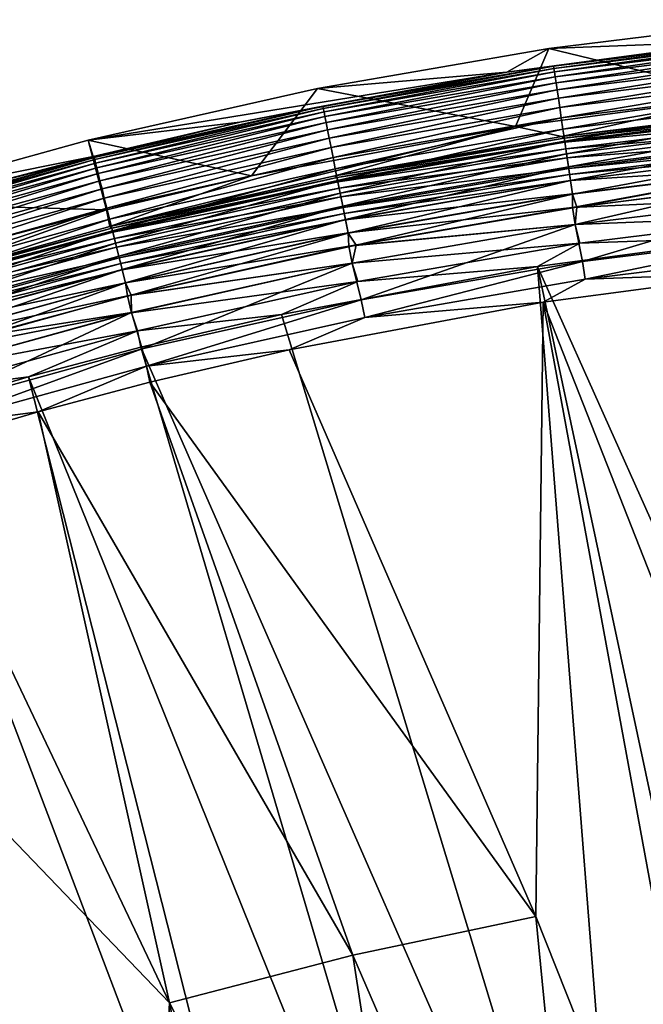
# Model space of a CAD drawing. Header units: metres. Extents: x -900 to 900, y -400 to 400.
# Tile 67 of 249: x -752 to -726, y 358 to 399. Entities that reach past the tile are written whole.
import ezdxf

# ---------------------------------------------------------------- set-up
doc = ezdxf.new("R2010")
doc.units = ezdxf.units.M

msp = doc.modelspace()

# ---------------------------------------------------------------- linework, layer by layer
at = {"layer": 'top'}
for points in [[(-729.974854, 397.85791, -87), (-720.267212, 399.055206, -87), (-721.827332, 395.878052, -87)], [(-720.267212, 399.055206, -87), (-729.974854, 397.85791, -87), (-722.073975, 398.157501, -5.947641)], [(-720.117371, 398.311035, -5.365363), (-729.780151, 397.114563, -5.365363), (-729.766907, 397.024902, -4.786941)], [(-722.073975, 398.157501, -5.947641), (-729.780151, 397.114563, -5.365363), (-720.117371, 398.311035, -5.365363)], [(-720.108521, 398.220825, -4.786941), (-720.117371, 398.311035, -5.365363), (-729.766907, 397.024902, -4.786941)], [(-720.108521, 398.220825, -4.786941), (-729.766907, 397.024902, -4.786941), (-729.745544, 396.880188, -4.218875)], [(-720.094238, 398.075256, -4.218875), (-720.108521, 398.220825, -4.786941), (-729.745544, 396.880188, -4.218875)], [(-739.612, 396.185699, -87), (-729.974854, 397.85791, -87), (-731.373291, 394.608612, -87)], [(-729.974854, 397.85791, -87), (-739.612, 396.185699, -87), (-731.732422, 396.873077, -5.947641)], [(-722.073975, 398.157501, -5.947641), (-729.974854, 397.85791, -87), (-731.732422, 396.873077, -5.947641)], [(-722.073975, 398.157501, -5.947641), (-731.732422, 396.873077, -5.947641), (-729.780151, 397.114563, -5.365363)], [(-729.974854, 397.85791, -87), (-721.827332, 395.878052, -87), (-731.373291, 394.608612, -87)], [(-720.094238, 398.075256, -4.218875), (-729.745544, 396.880188, -4.218875), (-729.716125, 396.681519, -3.667668)], [(-720.074646, 397.875366, -3.667668), (-720.094238, 398.075256, -4.218875), (-729.716125, 396.681519, -3.667668)], [(-720.074646, 397.875366, -3.667668), (-729.716125, 396.681519, -3.667668), (-729.678955, 396.430359, -3.139467)], [(-720.049805, 397.622681, -3.139467), (-720.074646, 397.875366, -3.667668), (-729.678955, 396.430359, -3.139467)], [(-720.049805, 397.622681, -3.139467), (-729.678955, 396.430359, -3.139467), (-729.63446, 396.129547, -2.639013)], [(-720.020142, 397.320038, -2.639013), (-720.049805, 397.622681, -3.139467), (-729.63446, 396.129547, -2.639013)], [(-729.780151, 397.114563, -5.365363), (-739.387329, 395.447327, -5.365363), (-739.36969, 395.358429, -4.786941)], [(-731.732422, 396.873077, -5.947641), (-739.387329, 395.447327, -5.365363), (-729.780151, 397.114563, -5.365363)], [(-729.766907, 397.024902, -4.786941), (-729.780151, 397.114563, -5.365363), (-739.36969, 395.358429, -4.786941)], [(-729.766907, 397.024902, -4.786941), (-739.36969, 395.358429, -4.786941), (-739.341248, 395.214935, -4.218875)], [(-729.745544, 396.880188, -4.218875), (-729.766907, 397.024902, -4.786941), (-739.341248, 395.214935, -4.218875)], [(-720.020142, 397.320038, -2.639013), (-729.63446, 396.129547, -2.639013), (-729.58313, 395.782257, -2.170691)], [(-719.98584, 396.970612, -2.170691), (-720.020142, 397.320038, -2.639013), (-729.58313, 395.782257, -2.170691)], [(-719.98584, 396.970612, -2.170691), (-729.58313, 395.782257, -2.170691), (-729.52533, 395.391663, -1.738888)], [(-719.947327, 396.577637, -1.738888), (-719.98584, 396.970612, -2.170691), (-729.52533, 395.391663, -1.738888)], [(-749.155518, 394.042633, -87), (-742.850098, 394.789886, -5.947641), (-731.732422, 396.873077, -5.947641)], [(-731.732422, 396.873077, -5.947641), (-739.612, 396.185699, -87), (-749.155518, 394.042633, -87)], [(-731.732422, 396.873077, -5.947641), (-742.850098, 394.789886, -5.947641), (-739.387329, 395.447327, -5.365363)], [(-729.745544, 396.880188, -4.218875), (-739.341248, 395.214935, -4.218875), (-739.302124, 395.017944, -3.667668)], [(-729.716125, 396.681519, -3.667668), (-729.745544, 396.880188, -4.218875), (-739.302124, 395.017944, -3.667668)], [(-729.716125, 396.681519, -3.667668), (-739.302124, 395.017944, -3.667668), (-739.252686, 394.768921, -3.139467)], [(-729.678955, 396.430359, -3.139467), (-729.716125, 396.681519, -3.667668), (-739.252686, 394.768921, -3.139467)], [(-719.947327, 396.577637, -1.738888), (-729.52533, 395.391663, -1.738888), (-729.46167, 394.961182, -1.34779)], [(-719.904846, 396.144531, -1.34779), (-719.947327, 396.577637, -1.738888), (-729.46167, 394.961182, -1.34779)], [(-749.155518, 394.042633, -87), (-739.612, 396.185699, -87), (-742.363281, 392.549377, -87)], [(-739.612, 396.185699, -87), (-731.373291, 394.608612, -87), (-742.363281, 392.549377, -87)], [(-729.678955, 396.430359, -3.139467), (-739.252686, 394.768921, -3.139467), (-739.193481, 394.470673, -2.639013)], [(-729.63446, 396.129547, -2.639013), (-729.678955, 396.430359, -3.139467), (-739.193481, 394.470673, -2.639013)], [(-729.63446, 396.129547, -2.639013), (-739.193481, 394.470673, -2.639013), (-739.125122, 394.126312, -2.170691)], [(-729.58313, 395.782257, -2.170691), (-729.63446, 396.129547, -2.639013), (-739.125122, 394.126312, -2.170691)], [(-719.904846, 396.144531, -1.34779), (-729.46167, 394.961182, -1.34779), (-729.3927, 394.494934, -1.000777)], [(-719.858826, 395.675446, -1.000777), (-719.904846, 396.144531, -1.34779), (-729.3927, 394.494934, -1.000777)], [(-729.58313, 395.782257, -2.170691), (-739.125122, 394.126312, -2.170691), (-739.048218, 393.739044, -1.738888)], [(-729.52533, 395.391663, -1.738888), (-729.58313, 395.782257, -2.170691), (-739.048218, 393.739044, -1.738888)], [(-721.827332, 395.878052, -87), (-729.430847, 394.190674, -5.959025), (-731.373291, 394.608612, -87)], [(-719.90387, 395.365723, -5.959025), (-729.430847, 394.190674, -5.959025), (-721.827332, 395.878052, -87)], [(-739.387329, 395.447327, -5.365363), (-748.911499, 393.313782, -5.365363), (-748.889526, 393.225891, -4.786941)], [(-742.850098, 394.789886, -5.947641), (-748.911499, 393.313782, -5.365363), (-739.387329, 395.447327, -5.365363)], [(-739.36969, 395.358429, -4.786941), (-739.387329, 395.447327, -5.365363), (-748.889526, 393.225891, -4.786941)], [(-739.36969, 395.358429, -4.786941), (-748.889526, 393.225891, -4.786941), (-748.854004, 393.083954, -4.218875)], [(-739.341248, 395.214935, -4.218875), (-739.36969, 395.358429, -4.786941), (-748.854004, 393.083954, -4.218875)], [(-729.52533, 395.391663, -1.738888), (-739.048218, 393.739044, -1.738888), (-738.963501, 393.312195, -1.34779)], [(-729.46167, 394.961182, -1.34779), (-729.52533, 395.391663, -1.738888), (-738.963501, 393.312195, -1.34779)], [(-729.430847, 394.190674, -5.959025), (-719.90387, 395.365723, -5.959025), (-719.821716, 395.297607, -5.381563)], [(-729.337158, 394.119385, -5.381563), (-729.430847, 394.190674, -5.959025), (-719.821716, 395.297607, -5.381563)], [(-719.858826, 395.675446, -1.000777), (-729.3927, 394.494934, -1.000777), (-729.319092, 393.997314, -0.70103)], [(-719.821716, 395.297607, -5.381563), (-719.804871, 395.125732, -4.82471), (-729.337158, 394.119385, -5.381563)], [(-719.809692, 395.174805, -0.70103), (-719.858826, 395.675446, -1.000777), (-729.319092, 393.997314, -0.70103)], [(-739.341248, 395.214935, -4.218875), (-748.854004, 393.083954, -4.218875), (-748.805298, 392.88916, -3.667668)], [(-739.302124, 395.017944, -3.667668), (-739.341248, 395.214935, -4.218875), (-748.805298, 392.88916, -3.667668)], [(-739.302124, 395.017944, -3.667668), (-748.805298, 392.88916, -3.667668), (-748.743652, 392.642853, -3.139467)], [(-739.252686, 394.768921, -3.139467), (-739.302124, 395.017944, -3.667668), (-748.743652, 392.642853, -3.139467)], [(-729.46167, 394.961182, -1.34779), (-738.963501, 393.312195, -1.34779), (-738.871765, 392.849915, -1.000777)], [(-729.3927, 394.494934, -1.000777), (-729.46167, 394.961182, -1.34779), (-738.871765, 392.849915, -1.000777)], [(-719.804871, 395.125732, -4.82471), (-729.31189, 393.948547, -4.82471), (-729.337158, 394.119385, -5.381563)], [(-719.809692, 395.174805, -0.70103), (-729.319092, 393.997314, -0.70103), (-729.241516, 393.472687, -0.451727)], [(-719.804871, 395.125732, -4.82471), (-719.777771, 394.849457, -4.312942), (-729.31189, 393.948547, -4.82471)], [(-719.757935, 394.646973, -0.451727), (-719.809692, 395.174805, -0.70103), (-729.241516, 393.472687, -0.451727)], [(-748.954285, 393.363861, -5.947641), (-742.850098, 394.789886, -5.947641), (-749.155518, 394.042633, -87)], [(-742.850098, 394.789886, -5.947641), (-748.954285, 393.363861, -5.947641), (-748.911499, 393.313782, -5.365363)], [(-739.252686, 394.768921, -3.139467), (-748.743652, 392.642853, -3.139467), (-748.669861, 392.347839, -2.639013)], [(-739.193481, 394.470673, -2.639013), (-739.252686, 394.768921, -3.139467), (-748.669861, 392.347839, -2.639013)], [(-748.2547, 390.446381, -5.959025), (-742.363281, 392.549377, -87), (-731.373291, 394.608612, -87)], [(-731.373291, 394.608612, -87), (-738.888733, 392.549591, -5.959025), (-748.2547, 390.446381, -5.959025)], [(-729.430847, 394.190674, -5.959025), (-738.888733, 392.549591, -5.959025), (-731.373291, 394.608612, -87)], [(-729.3927, 394.494934, -1.000777), (-738.871765, 392.849915, -1.000777), (-738.773804, 392.356537, -0.70103)], [(-729.319092, 393.997314, -0.70103), (-729.3927, 394.494934, -1.000777), (-738.773804, 392.356537, -0.70103)], [(-719.777771, 394.849457, -4.312942), (-729.271301, 393.67395, -4.312942), (-729.31189, 393.948547, -4.82471)], [(-719.777771, 394.849457, -4.312942), (-719.741516, 394.480103, -3.865118), (-729.271301, 393.67395, -4.312942)], [(-719.741516, 394.480103, -3.865118), (-729.21698, 393.306824, -3.865118), (-729.271301, 393.67395, -4.312942)], [(-719.757935, 394.646973, -0.451727), (-729.241516, 393.472687, -0.451727), (-729.160645, 392.925751, -0.255695)], [(-719.741516, 394.480103, -3.865118), (-719.69751, 394.03125, -3.497899), (-729.21698, 393.306824, -3.865118)], [(-719.703918, 394.09671, -0.255695), (-719.757935, 394.646973, -0.451727), (-729.160645, 392.925751, -0.255695)], [(-739.193481, 394.470673, -2.639013), (-748.669861, 392.347839, -2.639013), (-748.584656, 392.007263, -2.170691)], [(-739.125122, 394.126312, -2.170691), (-739.193481, 394.470673, -2.639013), (-748.584656, 392.007263, -2.170691)], [(-739.125122, 394.126312, -2.170691), (-748.584656, 392.007263, -2.170691), (-748.488831, 391.624237, -1.738888)], [(-739.048218, 393.739044, -1.738888), (-739.125122, 394.126312, -2.170691), (-748.488831, 391.624237, -1.738888)], [(-738.888733, 392.549591, -5.959025), (-729.430847, 394.190674, -5.959025), (-729.337158, 394.119385, -5.381563)], [(-738.797791, 392.47757, -5.381563), (-738.888733, 392.549591, -5.959025), (-729.337158, 394.119385, -5.381563)], [(-729.337158, 394.119385, -5.381563), (-729.31189, 393.948547, -4.82471), (-738.797791, 392.47757, -5.381563)], [(-719.703918, 394.09671, -0.255695), (-729.160645, 392.925751, -0.255695), (-729.077332, 392.36264, -0.114353)], [(-719.648315, 393.530151, -0.114353), (-719.703918, 394.09671, -0.255695), (-729.077332, 392.36264, -0.114353)], [(-758.582397, 391.433868, -87), (-749.155518, 394.042633, -87), (-748.397339, 391.13974, -87)], [(-758.582397, 391.433868, -87), (-748.954285, 393.363861, -5.947641), (-749.155518, 394.042633, -87)], [(-749.155518, 394.042633, -87), (-742.363281, 392.549377, -87), (-748.397339, 391.13974, -87)], [(-739.048218, 393.739044, -1.738888), (-748.488831, 391.624237, -1.738888), (-748.38324, 391.202087, -1.34779)], [(-738.963501, 393.312195, -1.34779), (-739.048218, 393.739044, -1.738888), (-748.38324, 391.202087, -1.34779)], [(-729.31189, 393.948547, -4.82471), (-738.764221, 392.308197, -4.82471), (-738.797791, 392.47757, -5.381563)], [(-729.319092, 393.997314, -0.70103), (-738.773804, 392.356537, -0.70103), (-738.670532, 391.836365, -0.451727)], [(-729.31189, 393.948547, -4.82471), (-729.271301, 393.67395, -4.312942), (-738.764221, 392.308197, -4.82471)], [(-729.271301, 393.67395, -4.312942), (-738.710144, 392.035889, -4.312942), (-738.764221, 392.308197, -4.82471)], [(-729.271301, 393.67395, -4.312942), (-729.21698, 393.306824, -3.865118), (-738.710144, 392.035889, -4.312942)], [(-729.241516, 393.472687, -0.451727), (-729.319092, 393.997314, -0.70103), (-738.670532, 391.836365, -0.451727)], [(-719.69751, 394.03125, -3.497899), (-729.151001, 392.860687, -3.497899), (-729.21698, 393.306824, -3.865118)], [(-719.69751, 394.03125, -3.497899), (-719.673096, 393.782166, -3.348771), (-729.151001, 392.860687, -3.497899)], [(-719.673096, 393.782166, -3.348771), (-729.11438, 392.613129, -3.348771), (-729.151001, 392.860687, -3.497899)], [(-719.673096, 393.782166, -3.348771), (-719.647278, 393.519562, -3.22474), (-729.11438, 392.613129, -3.348771)], [(-753.841614, 392.074097, -5.947641), (-748.954285, 393.363861, -5.947641), (-758.582397, 391.433868, -87)], [(-748.911499, 393.313782, -5.365363), (-758.325256, 390.718506, -5.365363), (-758.29895, 390.631775, -4.786941)], [(-748.911499, 393.313782, -5.365363), (-753.841614, 392.074097, -5.947641), (-758.325256, 390.718506, -5.365363)], [(-748.889526, 393.225891, -4.786941), (-748.911499, 393.313782, -5.365363), (-758.29895, 390.631775, -4.786941)], [(-748.954285, 393.363861, -5.947641), (-753.841614, 392.074097, -5.947641), (-748.911499, 393.313782, -5.365363)], [(-738.963501, 393.312195, -1.34779), (-748.38324, 391.202087, -1.34779), (-748.26886, 390.744873, -1.000777)], [(-738.871765, 392.849915, -1.000777), (-738.963501, 393.312195, -1.34779), (-748.26886, 390.744873, -1.000777)], [(-729.21698, 393.306824, -3.865118), (-738.637878, 391.671906, -3.865118), (-738.710144, 392.035889, -4.312942)], [(-729.241516, 393.472687, -0.451727), (-738.670532, 391.836365, -0.451727), (-738.562866, 391.294067, -0.255695)], [(-729.21698, 393.306824, -3.865118), (-729.151001, 392.860687, -3.497899), (-738.637878, 391.671906, -3.865118)], [(-729.160645, 392.925751, -0.255695), (-729.241516, 393.472687, -0.451727), (-738.562866, 391.294067, -0.255695)], [(-719.647278, 393.519562, -3.22474), (-729.075806, 392.352112, -3.22474), (-729.11438, 392.613129, -3.348771)], [(-719.648315, 393.530151, -0.114353), (-729.077332, 392.36264, -0.114353), (-728.992615, 391.789734, -0.028766)], [(-719.647278, 393.519562, -3.22474), (-719.592773, 392.963928, -3.056892), (-729.075806, 392.352112, -3.22474)], [(-719.591797, 392.953766, -0.028766), (-719.648315, 393.530151, -0.114353), (-728.992615, 391.789734, -0.028766)], [(-748.889526, 393.225891, -4.786941), (-758.29895, 390.631775, -4.786941), (-758.256531, 390.491791, -4.218875)], [(-748.854004, 393.083954, -4.218875), (-748.889526, 393.225891, -4.786941), (-758.256531, 390.491791, -4.218875)], [(-748.854004, 393.083954, -4.218875), (-758.256531, 390.491791, -4.218875), (-758.198242, 390.299591, -3.667668)], [(-748.805298, 392.88916, -3.667668), (-748.854004, 393.083954, -4.218875), (-758.198242, 390.299591, -3.667668)], [(-748.805298, 392.88916, -3.667668), (-758.198242, 390.299591, -3.667668), (-758.124634, 390.05661, -3.139467)], [(-748.743652, 392.642853, -3.139467), (-748.805298, 392.88916, -3.667668), (-758.124634, 390.05661, -3.139467)], [(-738.871765, 392.849915, -1.000777), (-748.26886, 390.744873, -1.000777), (-748.14679, 390.256866, -0.70103)], [(-738.773804, 392.356537, -0.70103), (-738.871765, 392.849915, -1.000777), (-748.14679, 390.256866, -0.70103)], [(-729.151001, 392.860687, -3.497899), (-738.550049, 391.229553, -3.497899), (-738.637878, 391.671906, -3.865118)], [(-729.160645, 392.925751, -0.255695), (-738.562866, 391.294067, -0.255695), (-738.452026, 390.735718, -0.114353)], [(-729.151001, 392.860687, -3.497899), (-729.11438, 392.613129, -3.348771), (-738.550049, 391.229553, -3.497899)], [(-729.077332, 392.36264, -0.114353), (-729.160645, 392.925751, -0.255695), (-738.452026, 390.735718, -0.114353)], [(-719.592773, 392.963928, -3.056892), (-728.99408, 391.799835, -3.056892), (-729.075806, 392.352112, -3.22474)], [(-719.592773, 392.963928, -3.056892), (-728.992859, 391.238037, -3), (-728.99408, 391.799835, -3.056892)], [(-719.611267, 392.395142, -3), (-728.992859, 391.238037, -3), (-719.592773, 392.963928, -3.056892)], [(-728.992615, 391.789734, -0.028766), (-728.816284, 391.249176), (-719.591797, 392.953766, -0.028766)], [(-728.816284, 391.249176), (-721.828735, 392.148865), (-719.591797, 392.953766, -0.028766)], [(-748.743652, 392.642853, -3.139467), (-758.124634, 390.05661, -3.139467), (-758.036377, 389.765594, -2.639013)], [(-748.669861, 392.347839, -2.639013), (-748.743652, 392.642853, -3.139467), (-758.036377, 389.765594, -2.639013)], [(-748.397339, 391.13974, -87), (-742.363281, 392.549377, -87), (-748.2547, 390.446381, -5.959025)], [(-748.2547, 390.446381, -5.959025), (-738.888733, 392.549591, -5.959025), (-738.797791, 392.47757, -5.381563)], [(-748.176697, 390.376587, -5.381563), (-748.2547, 390.446381, -5.959025), (-738.797791, 392.47757, -5.381563)], [(-738.797791, 392.47757, -5.381563), (-738.764221, 392.308197, -4.82471), (-748.176697, 390.376587, -5.381563)], [(-729.11438, 392.613129, -3.348771), (-738.501343, 390.9841, -3.348771), (-738.550049, 391.229553, -3.497899)], [(-729.11438, 392.613129, -3.348771), (-729.075806, 392.352112, -3.22474), (-738.501343, 390.9841, -3.348771)], [(-748.669861, 392.347839, -2.639013), (-758.036377, 389.765594, -2.639013), (-757.934509, 389.429596, -2.170691)], [(-748.584656, 392.007263, -2.170691), (-748.669861, 392.347839, -2.639013), (-757.934509, 389.429596, -2.170691)], [(-738.764221, 392.308197, -4.82471), (-748.134827, 390.209076, -4.82471), (-748.176697, 390.376587, -5.381563)], [(-738.773804, 392.356537, -0.70103), (-748.14679, 390.256866, -0.70103), (-748.018066, 389.742401, -0.451727)], [(-738.764221, 392.308197, -4.82471), (-738.710144, 392.035889, -4.312942), (-748.134827, 390.209076, -4.82471)], [(-738.710144, 392.035889, -4.312942), (-748.067444, 389.939758, -4.312942), (-748.134827, 390.209076, -4.82471)], [(-738.710144, 392.035889, -4.312942), (-738.637878, 391.671906, -3.865118), (-748.067444, 389.939758, -4.312942)], [(-738.670532, 391.836365, -0.451727), (-738.773804, 392.356537, -0.70103), (-748.018066, 389.742401, -0.451727)], [(-729.075806, 392.352112, -3.22474), (-738.449951, 390.725311, -3.22474), (-738.501343, 390.9841, -3.348771)], [(-729.077332, 392.36264, -0.114353), (-738.452026, 390.735718, -0.114353), (-738.339294, 390.167694, -0.028766)], [(-729.075806, 392.352112, -3.22474), (-728.99408, 391.799835, -3.056892), (-738.449951, 390.725311, -3.22474)], [(-728.992615, 391.789734, -0.028766), (-729.077332, 392.36264, -0.114353), (-738.339294, 390.167694, -0.028766)], [(-719.540833, 391.679962, -3), (-728.992859, 391.238037, -3), (-719.611267, 392.395142, -3)], [(-728.888, 390.531128), (-721.828735, 392.148865), (-728.816284, 391.249176)], [(-728.888, 390.531128), (-719.541199, 391.68396), (-721.828735, 392.148865)], [(-748.584656, 392.007263, -2.170691), (-757.934509, 389.429596, -2.170691), (-757.820007, 389.051727, -1.738888)], [(-748.488831, 391.624237, -1.738888), (-748.584656, 392.007263, -2.170691), (-757.820007, 389.051727, -1.738888)], [(-748.488831, 391.624237, -1.738888), (-757.820007, 389.051727, -1.738888), (-757.693726, 388.635254, -1.34779)], [(-748.38324, 391.202087, -1.34779), (-748.488831, 391.624237, -1.738888), (-757.693726, 388.635254, -1.34779)], [(-738.637878, 391.671906, -3.865118), (-747.977356, 389.579773, -3.865118), (-748.067444, 389.939758, -4.312942)], [(-738.670532, 391.836365, -0.451727), (-748.018066, 389.742401, -0.451727), (-747.88385, 389.206055, -0.255695)], [(-738.637878, 391.671906, -3.865118), (-738.550049, 391.229553, -3.497899), (-747.977356, 389.579773, -3.865118)], [(-738.562866, 391.294067, -0.255695), (-738.670532, 391.836365, -0.451727), (-747.88385, 389.206055, -0.255695)], [(-728.99408, 391.799835, -3.056892), (-738.341248, 390.177734, -3.056892), (-738.449951, 390.725311, -3.22474)], [(-728.992859, 391.238037, -3), (-738.341248, 390.177734, -3.056892), (-728.99408, 391.799835, -3.056892)], [(-738.339294, 390.167694, -0.028766), (-738.004761, 389.666626), (-728.992615, 391.789734, -0.028766)], [(-738.004761, 389.666626), (-728.816284, 391.249176), (-728.992615, 391.789734, -0.028766)], [(-719.540833, 391.679962, -3), (-728.887451, 390.527191, -3), (-728.992859, 391.238037, -3)], [(-719.541199, 391.68396), (-728.888, 390.531128), (-728.57782, 388.98526, -0.204445)], [(-719.390808, 390.904785, -3.101714), (-728.887451, 390.527191, -3), (-719.540833, 391.679962, -3)], [(-719.315002, 390.132233, -0.204445), (-719.541199, 391.68396), (-728.57782, 388.98526, -0.204445)], [(-758.582397, 391.433868, -87), (-748.397339, 391.13974, -87), (-753.228516, 389.864807, -87)], [(-748.38324, 391.202087, -1.34779), (-757.693726, 388.635254, -1.34779), (-757.557007, 388.184204, -1.000777)], [(-748.26886, 390.744873, -1.000777), (-748.38324, 391.202087, -1.34779), (-757.557007, 388.184204, -1.000777)], [(-738.550049, 391.229553, -3.497899), (-747.86792, 389.142273, -3.497899), (-747.977356, 389.579773, -3.865118)], [(-738.562866, 391.294067, -0.255695), (-747.88385, 389.206055, -0.255695), (-747.745728, 388.653839, -0.114353)], [(-738.550049, 391.229553, -3.497899), (-738.501343, 390.9841, -3.348771), (-747.86792, 389.142273, -3.497899)], [(-738.452026, 390.735718, -0.114353), (-738.562866, 391.294067, -0.255695), (-747.745728, 388.653839, -0.114353)], [(-728.992859, 391.238037, -3), (-738.306396, 389.621979, -3), (-738.341248, 390.177734, -3.056892)], [(-728.887451, 390.527191, -3), (-738.306396, 389.621979, -3), (-728.992859, 391.238037, -3)], [(-738.004761, 389.666626), (-728.888, 390.531128), (-728.816284, 391.249176)], [(-753.228516, 389.864807, -87), (-748.397339, 391.13974, -87), (-757.506226, 387.886139, -5.959025)], [(-757.506226, 387.886139, -5.959025), (-748.397339, 391.13974, -87), (-748.2547, 390.446381, -5.959025)], [(-738.501343, 390.9841, -3.348771), (-747.80719, 388.899475, -3.348771), (-747.86792, 389.142273, -3.497899)], [(-738.501343, 390.9841, -3.348771), (-738.449951, 390.725311, -3.22474), (-747.80719, 388.899475, -3.348771)], [(-719.390808, 390.904785, -3.101714), (-728.691406, 389.753143, -3.101714), (-728.887451, 390.527191, -3)], [(-721.192139, 390.008942, -3.399924), (-728.691406, 389.753143, -3.101714), (-719.390808, 390.904785, -3.101714)], [(-748.26886, 390.744873, -1.000777), (-757.557007, 388.184204, -1.000777), (-757.411072, 387.702789, -0.70103)], [(-757.506226, 387.886139, -5.959025), (-748.2547, 390.446381, -5.959025), (-748.176697, 390.376587, -5.381563)], [(-757.446899, 387.820892, -5.381563), (-757.506226, 387.886139, -5.959025), (-748.176697, 390.376587, -5.381563)], [(-748.176697, 390.376587, -5.381563), (-748.134827, 390.209076, -4.82471), (-757.446899, 387.820892, -5.381563)], [(-748.14679, 390.256866, -0.70103), (-748.26886, 390.744873, -1.000777), (-757.411072, 387.702789, -0.70103)], [(-738.449951, 390.725311, -3.22474), (-747.743164, 388.643524, -3.22474), (-747.80719, 388.899475, -3.348771)], [(-738.452026, 390.735718, -0.114353), (-747.745728, 388.653839, -0.114353), (-747.605164, 388.09201, -0.028766)], [(-738.449951, 390.725311, -3.22474), (-738.341248, 390.177734, -3.056892), (-747.743164, 388.643524, -3.22474)], [(-738.339294, 390.167694, -0.028766), (-738.452026, 390.735718, -0.114353), (-747.605164, 388.09201, -0.028766)], [(-728.887451, 390.527191, -3), (-738.166199, 388.917145, -3), (-738.306396, 389.621979, -3)], [(-738.166992, 388.921082), (-728.888, 390.531128), (-738.004761, 389.666626)], [(-728.888, 390.531128), (-738.166992, 388.921082), (-737.787292, 387.387024, -0.204445)], [(-728.691406, 389.753143, -3.101714), (-738.166199, 388.917145, -3), (-728.887451, 390.527191, -3)], [(-728.57782, 388.98526, -0.204445), (-728.888, 390.531128), (-737.787292, 387.387024, -0.204445)], [(-748.134827, 390.209076, -4.82471), (-757.39679, 387.65564, -4.82471), (-757.446899, 387.820892, -5.381563)], [(-748.14679, 390.256866, -0.70103), (-757.411072, 387.702789, -0.70103), (-757.257202, 387.195251, -0.451727)], [(-748.134827, 390.209076, -4.82471), (-748.067444, 389.939758, -4.312942), (-757.39679, 387.65564, -4.82471)], [(-748.018066, 389.742401, -0.451727), (-748.14679, 390.256866, -0.70103), (-757.257202, 387.195251, -0.451727)], [(-738.341248, 390.177734, -3.056892), (-747.607666, 388.101929, -3.056892), (-747.743164, 388.643524, -3.22474)], [(-738.306396, 389.621979, -3), (-747.607666, 388.101929, -3.056892), (-738.341248, 390.177734, -3.056892)], [(-747.605164, 388.09201, -0.028766), (-747.36676, 387.576294), (-738.339294, 390.167694, -0.028766)], [(-747.36676, 387.576294), (-738.004761, 389.666626), (-738.339294, 390.167694, -0.028766)], [(-721.192139, 390.008942, -3.399924), (-709.072815, 341.018127, -32.177853), (-730.448669, 388.778107, -3.399924)], [(-721.192139, 390.008942, -3.399924), (-730.448669, 388.778107, -3.399924), (-728.691406, 389.753143, -3.101714)], [(-728.57782, 388.98526, -0.204445), (-728.469055, 388.250153, -0.456723), (-719.315002, 390.132233, -0.204445)], [(-728.469055, 388.250153, -0.456723), (-719.242432, 389.392639, -0.456723), (-719.315002, 390.132233, -0.204445)], [(-748.067444, 389.939758, -4.312942), (-757.316223, 387.389954, -4.312942), (-757.39679, 387.65564, -4.82471)], [(-748.067444, 389.939758, -4.312942), (-747.977356, 389.579773, -3.865118), (-757.316223, 387.389954, -4.312942)], [(-747.977356, 389.579773, -3.865118), (-757.208618, 387.034821, -3.865118), (-757.316223, 387.389954, -4.312942)], [(-748.018066, 389.742401, -0.451727), (-757.257202, 387.195251, -0.451727), (-757.096863, 386.666138, -0.255695)], [(-747.977356, 389.579773, -3.865118), (-747.86792, 389.142273, -3.497899), (-757.208618, 387.034821, -3.865118)], [(-747.88385, 389.206055, -0.255695), (-748.018066, 389.742401, -0.451727), (-757.096863, 386.666138, -0.255695)], [(-738.306396, 389.621979, -3), (-747.529419, 387.550873, -3), (-747.607666, 388.101929, -3.056892)], [(-738.166199, 388.917145, -3), (-747.529419, 387.550873, -3), (-738.306396, 389.621979, -3)], [(-747.36676, 387.576294), (-738.166992, 388.921082), (-738.004761, 389.666626)], [(-728.691406, 389.753143, -3.101714), (-737.938416, 388.148407, -3.101714), (-738.166199, 388.917145, -3)], [(-730.448669, 388.778107, -3.399924), (-737.938416, 388.148407, -3.101714), (-728.691406, 389.753143, -3.101714)], [(-747.88385, 389.206055, -0.255695), (-757.096863, 386.666138, -0.255695), (-756.931702, 386.121338, -0.114353)], [(-747.745728, 388.653839, -0.114353), (-747.88385, 389.206055, -0.255695), (-756.931702, 386.121338, -0.114353)], [(-728.469055, 388.250153, -0.456723), (-721.030396, 388.514221, -0.803848), (-719.242432, 389.392639, -0.456723)], [(-747.86792, 389.142273, -3.497899), (-757.077759, 386.60321, -3.497899), (-757.208618, 387.034821, -3.865118)], [(-747.86792, 389.142273, -3.497899), (-747.80719, 388.899475, -3.348771), (-757.077759, 386.60321, -3.497899)], [(-747.80719, 388.899475, -3.348771), (-757.005127, 386.363678, -3.348771), (-757.077759, 386.60321, -3.497899)], [(-747.80719, 388.899475, -3.348771), (-747.743164, 388.643524, -3.22474), (-757.005127, 386.363678, -3.348771)], [(-738.166199, 388.917145, -3), (-747.354797, 386.85379, -3), (-747.529419, 387.550873, -3)], [(-747.355774, 386.857666), (-738.166992, 388.921082), (-747.36676, 387.576294)], [(-738.166992, 388.921082), (-747.355774, 386.857666), (-746.917175, 385.341827, -0.204445)], [(-737.938416, 388.148407, -3.101714), (-747.354797, 386.85379, -3), (-738.166199, 388.917145, -3)], [(-737.787292, 387.387024, -0.204445), (-738.166992, 388.921082), (-746.917175, 385.341827, -0.204445)], [(-726.520142, 338.75, -32.241295), (-741.109741, 386.78064, -3.399924), (-730.448669, 388.778107, -3.399924)], [(-730.448669, 388.778107, -3.399924), (-741.109741, 386.78064, -3.399924), (-737.938416, 388.148407, -3.101714)], [(-737.787292, 387.387024, -0.204445), (-737.642578, 386.658173, -0.456723), (-728.57782, 388.98526, -0.204445)], [(-737.642578, 386.658173, -0.456723), (-728.469055, 388.250153, -0.456723), (-728.57782, 388.98526, -0.204445)], [(-709.072815, 341.018127, -32.177853), (-720.004272, 339.859406, -32.218529), (-730.448669, 388.778107, -3.399924)], [(-730.448669, 388.778107, -3.399924), (-720.004272, 339.859406, -32.218529), (-726.520142, 338.75, -32.241295)], [(-747.743164, 388.643524, -3.22474), (-756.928589, 386.111176, -3.22474), (-757.005127, 386.363678, -3.348771)], [(-747.745728, 388.653839, -0.114353), (-756.931702, 386.121338, -0.114353), (-756.763672, 385.567108, -0.028766)], [(-747.743164, 388.643524, -3.22474), (-747.607666, 388.101929, -3.056892), (-756.928589, 386.111176, -3.22474)], [(-747.605164, 388.09201, -0.028766), (-747.745728, 388.653839, -0.114353), (-756.763672, 385.567108, -0.028766)], [(-721.030396, 388.514221, -0.803848), (-730.213135, 387.293213, -0.803848), (-711.344421, 339.343567, -29.58893)], [(-730.213135, 387.293213, -0.803848), (-721.030396, 388.514221, -0.803848), (-728.469055, 388.250153, -0.456723)], [(-747.607666, 388.101929, -3.056892), (-756.766663, 385.576904, -3.056892), (-756.928589, 386.111176, -3.22474)], [(-747.529419, 387.550873, -3), (-756.766663, 385.576904, -3.056892), (-747.607666, 388.101929, -3.056892)], [(-756.763672, 385.567108, -0.028766), (-753.825745, 385.844604), (-747.605164, 388.09201, -0.028766)], [(-753.825745, 385.844604), (-747.36676, 387.576294), (-747.605164, 388.09201, -0.028766)], [(-737.938416, 388.148407, -3.101714), (-747.10553, 386.094849, -3.101714), (-747.354797, 386.85379, -3)], [(-741.109741, 386.78064, -3.399924), (-747.10553, 386.094849, -3.101714), (-737.938416, 388.148407, -3.101714)], [(-737.642578, 386.658173, -0.456723), (-730.213135, 387.293213, -0.803848), (-728.469055, 388.250153, -0.456723)], [(-747.529419, 387.550873, -3), (-756.639709, 385.029724, -3), (-756.766663, 385.576904, -3.056892)], [(-747.354797, 386.85379, -3), (-756.639709, 385.029724, -3), (-747.529419, 387.550873, -3)], [(-753.825745, 385.844604), (-747.355774, 386.857666), (-747.36676, 387.576294)], [(-746.917175, 385.341827, -0.204445), (-746.736816, 384.620972, -0.456723), (-737.787292, 387.387024, -0.204445)], [(-746.736816, 384.620972, -0.456723), (-737.642578, 386.658173, -0.456723), (-737.787292, 387.387024, -0.204445)], [(-730.213135, 387.293213, -0.803848), (-740.790527, 385.311462, -0.803848), (-730.521423, 361.700104, -15.338564)], [(-740.790527, 385.311462, -0.803848), (-730.213135, 387.293213, -0.803848), (-737.642578, 386.658173, -0.456723)], [(-730.213135, 387.293213, -0.803848), (-730.521423, 361.700104, -15.338564), (-721.169983, 338.166351, -29.625387)], [(-711.344421, 339.343567, -29.58893), (-730.213135, 387.293213, -0.803848), (-721.169983, 338.166351, -29.625387)], [(-747.354797, 386.85379, -3), (-756.431091, 384.342041, -3), (-756.639709, 385.029724, -3)], [(-756.432251, 384.345856), (-747.355774, 386.857666), (-753.825745, 385.844604)], [(-747.355774, 386.857666), (-756.432251, 384.345856), (-755.941223, 382.854004, -0.204445)], [(-747.10553, 386.094849, -3.101714), (-756.431091, 384.342041, -3), (-747.354797, 386.85379, -3)], [(-746.917175, 385.341827, -0.204445), (-747.355774, 386.857666), (-755.941223, 382.854004, -0.204445)], [(-741.109741, 386.78064, -3.399924), (-746.963318, 385.413208, -3.399924), (-747.10553, 386.094849, -3.101714)], [(-746.963318, 385.413208, -3.399924), (-741.109741, 386.78064, -3.399924), (-726.520142, 338.75, -32.241295)], [(-746.736816, 384.620972, -0.456723), (-740.790527, 385.311462, -0.803848), (-737.642578, 386.658173, -0.456723)], [(-756.431091, 384.342041, -3), (-747.10553, 386.094849, -3.101714), (-756.166443, 383.596863, -3.101714)], [(-747.10553, 386.094849, -3.101714), (-751.649963, 384.176422, -3.399924), (-756.166443, 383.596863, -3.101714)], [(-746.963318, 385.413208, -3.399924), (-751.649963, 384.176422, -3.399924), (-747.10553, 386.094849, -3.101714)], [(-755.941223, 382.854004, -0.204445), (-755.725647, 382.142822, -0.456723), (-746.917175, 385.341827, -0.204445)], [(-755.725647, 382.142822, -0.456723), (-746.736816, 384.620972, -0.456723), (-746.917175, 385.341827, -0.204445)], [(-751.649963, 384.176422, -3.399924), (-746.963318, 385.413208, -3.399924), (-732.787781, 337.380829, -32.262211)], [(-732.787781, 337.380829, -32.262211), (-746.963318, 385.413208, -3.399924), (-726.520142, 338.75, -32.241295)], [(-746.736816, 384.620972, -0.456723), (-746.598083, 383.954773, -0.803848), (-740.790527, 385.311462, -0.803848)], [(-740.790527, 385.311462, -0.803848), (-746.598083, 383.954773, -0.803848), (-730.521423, 361.700104, -15.338564)], [(-755.725647, 382.142822, -0.456723), (-751.247925, 382.727722, -0.803848), (-746.736816, 384.620972, -0.456723)], [(-751.247925, 382.727722, -0.803848), (-746.598083, 383.954773, -0.803848), (-746.736816, 384.620972, -0.456723)], [(-757.162415, 382.556427, -3.399924), (-751.649963, 384.176422, -3.399924), (-739.336792, 335.628693, -32.283081)], [(-751.649963, 384.176422, -3.399924), (-757.162415, 382.556427, -3.399924), (-756.166443, 383.596863, -3.101714)], [(-739.336792, 335.628693, -32.283081), (-751.649963, 384.176422, -3.399924), (-732.787781, 337.380829, -32.262211)], [(-746.598083, 383.954773, -0.803848), (-751.247925, 382.727722, -0.803848), (-738.14032, 360.10199, -15.338564)], [(-730.521423, 361.700104, -15.338564), (-746.598083, 383.954773, -0.803848), (-738.14032, 360.10199, -15.338564)], [(-751.247925, 382.727722, -0.803848), (-756.717102, 381.120422, -0.803848), (-745.777344, 358.114075, -15.338564)], [(-756.717102, 381.120422, -0.803848), (-751.247925, 382.727722, -0.803848), (-755.725647, 382.142822, -0.456723)], [(-738.14032, 360.10199, -15.338564), (-751.247925, 382.727722, -0.803848), (-745.777344, 358.114075, -15.338564)], [(-765.662842, 379.697144, -3.399924), (-757.162415, 382.556427, -3.399924), (-739.336792, 335.628693, -32.283081)], [(-745.777344, 358.114075, -15.338564), (-756.717102, 381.120422, -0.803848), (-765.150696, 378.2836, -0.803848)], [(-745.870056, 333.544342, -32.302948), (-775.530518, 375.802704, -3.399924), (-765.662842, 379.697144, -3.399924)], [(-739.336792, 335.628693, -32.283081), (-745.870056, 333.544342, -32.302948), (-765.662842, 379.697144, -3.399924)], [(-765.150696, 378.2836, -0.803848), (-774.93988, 374.420105, -0.803848), (-747.251404, 331.466248, -29.710432)], [(-745.777344, 358.114075, -15.338564), (-765.150696, 378.2836, -0.803848), (-747.251404, 331.466248, -29.710432)], [(-745.870056, 333.544342, -32.302948), (-752.376465, 331.120605, -32.321827), (-775.530518, 375.802704, -3.399924)], [(-747.251404, 331.466248, -29.710432), (-774.93988, 374.420105, -0.803848), (-753.643616, 328.983795, -29.728928)], [(-730.521423, 361.700104, -15.338564), (-738.14032, 360.10199, -15.338564), (-728.090454, 336.903168, -29.649544)], [(-721.169983, 338.166351, -29.625387), (-730.521423, 361.700104, -15.338564), (-728.090454, 336.903168, -29.649544)], [(-738.14032, 360.10199, -15.338564), (-745.777344, 358.114075, -15.338564), (-734.340027, 335.447693, -29.670338)], [(-728.090454, 336.903168, -29.649544), (-738.14032, 360.10199, -15.338564), (-734.340027, 335.447693, -29.670338)], [(-745.777344, 358.114075, -15.338564), (-747.251404, 331.466248, -29.710432), (-740.871399, 333.601196, -29.691088)], [(-734.340027, 335.447693, -29.670338), (-745.777344, 358.114075, -15.338564), (-740.871399, 333.601196, -29.691088)]]:
    msp.add_3dface(points, dxfattribs=at)

doc.saveas('drawing.dxf')
